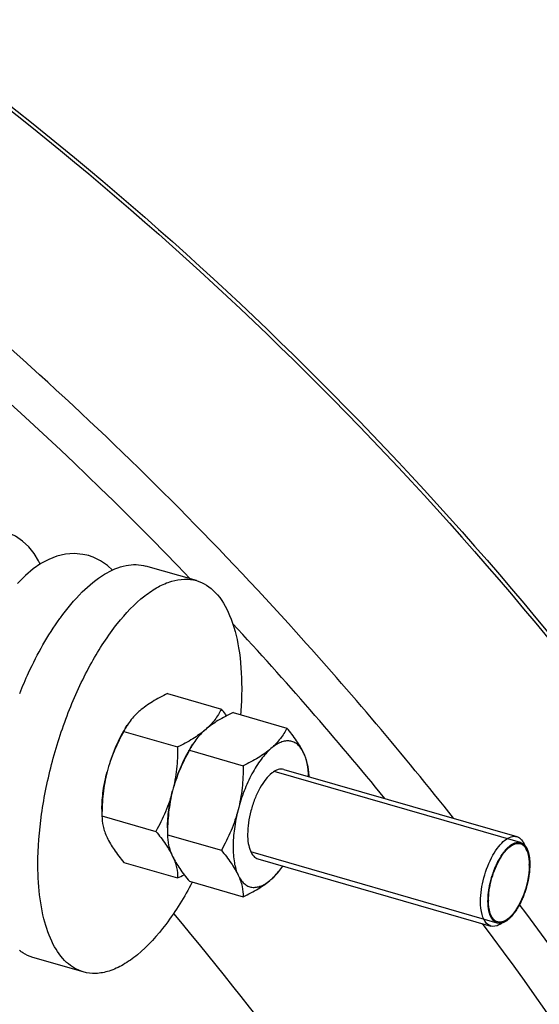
# Model space of a CAD drawing. Extents: x 0 to 594, y 0 to 420.
# Tile 90 of 93: x 558.72 to 563.18, y 255.4 to 263.86. Entities that reach past the tile are written whole.
import ezdxf

# ---------------------------------------------------------------- set-up
doc = ezdxf.new("R2010")
doc.units = 0
doc.header["$LTSCALE"] = 32.67
doc.layers.get('0').update_dxf_attribs({"linetype": 'CONTINUOUS'})
doc.layers.add('3_ALL_AXES', color=7, linetype='CONTINUOUS')

msp = doc.modelspace()

# ---------------------------------------------------------------- linework, layer by layer
at = {"color": 7, "linetype": 'CONTINUOUS'}
for p, q in [((559.3489, 259.2411), (559.3093, 259.2545)), ((563.0746, 256.7177), (563.0534, 256.7694)), ((562.9043, 256.1278), (562.8588, 256.0953))]:
    msp.add_line(p, q, dxfattribs=at)
at = {"color": 2, "linetype": 'CONTINUOUS'}
for p, q in [((563.0193, 256.7888), (560.9032, 257.3997)), ((562.8196, 256.0971), (560.7035, 256.708))]:
    msp.add_line(p, q, dxfattribs=at)
at = {"color": 7, "linetype": 'CONTINUOUS'}
for points in [[(558.8936, 259.1815), (558.8809, 259.2085), (558.842, 259.272), (558.7962, 259.329), (558.7429, 259.3793), (558.6834, 259.4207), (558.6196, 259.4516)], [(559.3107, 259.2541), (559.2615, 259.2654), (559.1862, 259.2718), (559.1112, 259.2661), (559.0381, 259.2492), (558.9681, 259.2224), (558.9001, 259.1859), (558.8332, 259.1398), (558.7667, 259.0834), (558.6998, 259.0154)], [(559.5144, 259.1288), (559.4724, 259.1685), (559.4127, 259.2101), (559.3489, 259.2411)]]:
    msp.add_lwpolyline(points, dxfattribs=at)
at = {"color": 9, "linetype": 'CONTINUOUS'}
for centre, radius, start, end in [((537.687, 237.5025), 31.1548, 43.77254, 52.99791), ((537.3047, 237.1272), 31.6906, 39.2264, 42.82129)]:
    msp.add_arc(centre, radius, start, end, dxfattribs=at)
at = {"color": 7, "linetype": 'CONTINUOUS'}
for centre, start, end in [((562.5792, 256.5945), 359.99926, 0.47435), ((563.2597, 256.2914), 179.99926, 180.47435)]:
    msp.add_arc(centre, 0.5153, start, end, dxfattribs=at)
for points, knots in [([(553.0573, 266.5516), (556.1102, 265.1554), (560.3527, 262.1065), (564.733, 256.898), (567.3168, 252.4932), (569.0246, 247.8504), (569.7712, 243.1905), (569.5432, 239.4152), (568.8315, 236.636), (568.3092, 235.3431), (568.0082, 234.7279)], [0, 0, 0, 0, 0.260954, 0.395137, 0.527625, 0.655751, 0.777521, 0.892019, 0.946755, 1, 1, 1, 1]), ([(560.9866, 257.4173), (560.979, 257.4194), (560.9626, 257.4214), (560.9369, 257.4169), (560.9105, 257.4053), (560.8726, 257.3795), (560.8266, 257.3304), (560.7776, 257.2546), (560.7351, 257.1634), (560.7022, 257.0633), (560.6811, 256.9611), (560.6757, 256.8927), (560.6757, 256.8597)], [0, 0, 0, 0, 0.034092, 0.070689, 0.111685, 0.158179, 0.268682, 0.400773, 0.548458, 0.703567, 0.857037, 1, 1, 1, 1]), ([(560.6757, 256.8597), (560.6757, 256.8333), (560.6787, 256.7847), (560.6951, 256.72), (560.7224, 256.6717), (560.7507, 256.6527), (560.7647, 256.6487)], [0, 0, 0, 0, 0.327014, 0.600461, 0.81931, 1, 1, 1, 1]), ([(562.6762, 256.2822), (562.6762, 256.3505), (562.698, 256.4883), (562.7588, 256.6469), (562.8271, 256.753), (562.8796, 256.8087), (562.9331, 256.8417), (562.9716, 256.8442), (562.9871, 256.8398)], [0, 0, 0, 0, 0.296487, 0.599409, 0.731804, 0.842564, 0.929879, 1, 1, 1, 1]), ([(562.9871, 256.8398), (562.9918, 256.8384), (563.0113, 256.8307), (563.027, 256.8151), (563.0361, 256.802)], [0, 0, 0, 0, 0.235101, 1, 1, 1, 1]), ([(562.7445, 256.2914), (562.7445, 256.3493), (562.7626, 256.4667), (562.813, 256.6023), (562.8708, 256.695), (562.9222, 256.7546), (562.9762, 256.7855), (563.0073, 256.7812)], [0, 0, 0, 0, 0.293038, 0.594255, 0.727706, 0.840986, 1, 1, 1, 1]), ([(563.037, 256.7693), (563.0409, 256.7665), (563.0573, 256.7525), (563.0683, 256.7331), (563.0746, 256.7176)], [0, 0, 0, 0, 0.22341, 1, 1, 1, 1]), ([(563.0746, 256.7176), (563.0779, 256.7095), (563.0905, 256.6711), (563.0942, 256.6303), (563.0945, 256.5988)], [0, 0, 0, 0, 0.21809, 1, 1, 1, 1]), ([(563.0945, 256.5945), (563.0945, 256.5017), (563.0629, 256.3636), (562.9851, 256.2102), (562.9327, 256.1482), (562.9043, 256.1278)], [0, 0, 0, 0, 0.539611, 0.796557, 1, 1, 1, 1]), ([(562.7652, 256.0711), (562.7512, 256.0752), (562.714, 256.1004), (562.6819, 256.1783), (562.6762, 256.2443), (562.6762, 256.2822)], [0, 0, 0, 0, 0.181176, 0.528721, 1, 1, 1, 1]), ([(562.8019, 256.1166), (562.7812, 256.1312), (562.7502, 256.1898), (562.7448, 256.2511), (562.7445, 256.2871)], [0, 0, 0, 0, 0.41288, 1, 1, 1, 1]), ([(560.039, 256.1796), (561.6127, 254.3007), (564.2345, 250.2365), (566.0359, 244.5553), (566.354, 240.0843), (566.0376, 236.9519), (565.1758, 234.0679), (564.2343, 232.3408), (563.6857, 231.5586)], [0, 0, 0, 0, 0.276496, 0.539006, 0.662522, 0.780113, 0.892213, 1, 1, 1, 1]), ([(562.9043, 256.1278), (562.8996, 256.1245), (562.8825, 256.1134), (562.8626, 256.1057), (562.848, 256.1044)], [0, 0, 0, 0, 0.280487, 1, 1, 1, 1]), ([(562.8588, 256.0953), (562.851, 256.0897), (562.8235, 256.0724), (562.7875, 256.0647), (562.7652, 256.0711)], [0, 0, 0, 0, 0.294166, 1, 1, 1, 1])]:
    msp.add_open_spline(points, degree=3, knots=knots, dxfattribs=at)
at = {"color": 9, "linetype": 'CONTINUOUS'}
for points, knots in [([(553.0641, 266.5244), (556.115, 265.121), (560.3535, 262.0638), (564.7298, 256.8488), (567.3106, 252.4419), (569.0155, 247.8019), (569.7603, 243.1514), (569.5338, 239.3888), (568.826, 236.6236), (568.3071, 235.3388), (568.0082, 234.7279)], [0, 0, 0, 0, 0.261371, 0.395792, 0.528468, 0.656681, 0.778373, 0.892572, 0.947062, 1, 1, 1, 1]), ([(562.4436, 256.9979), (562.0108, 257.5458), (560.2188, 259.6669), (558.1487, 261.5542), (556.478, 262.7898)], [0, 0, 0, 0, 0.251503, 1, 1, 1, 1]), ([(567.0091, 232.6859), (567.4112, 233.5077), (568.0777, 235.2624), (568.6309, 238.0777), (568.747, 241.0629), (568.3111, 245.2539), (566.6558, 250.5528), (564.3709, 254.429), (563.0091, 256.2602)], [0, 0, 0, 0, 0.109573, 0.223456, 0.342229, 0.466021, 0.726681, 1, 1, 1, 1]), ([(560.3244, 226.2553), (560.8905, 226.5267), (561.9834, 227.1445), (563.4757, 228.2877), (564.7947, 229.6293), (565.925, 231.1534), (566.8542, 232.8429), (567.8244, 235.3208), (568.3332, 238.0324), (568.3992, 240.8453), (568.1626, 243.8204), (566.923, 249.2025), (564.6274, 253.5031), (562.6942, 256.0919)], [0, 0, 0, 0, 0.055226, 0.110023, 0.164854, 0.220179, 0.276422, 0.333953, 0.453738, 0.516505, 0.581179, 0.715786, 1, 1, 1, 1])]:
    msp.add_open_spline(points, degree=3, knots=knots, dxfattribs=at)
at = {"color": 7, "linetype": 'CONTINUOUS'}
for points in [[(563.0361, 256.802), (563.0431, 256.7919), (563.0488, 256.7808), (563.0534, 256.7694)], [(563.0073, 256.7812), (563.0179, 256.7797), (563.0283, 256.7754), (563.037, 256.7693)], [(562.848, 256.1044), (562.8322, 256.1029), (562.8149, 256.1075), (562.8019, 256.1166)]]:
    msp.add_open_spline(points, degree=3, dxfattribs=at)
at = {"color": 2, "linetype": 'CONTINUOUS'}
for points, knots in [([(562.7395, 256.2871), (562.7399, 256.2939), (562.7404, 256.3042), (562.7412, 256.3179), (562.7418, 256.3282), (562.7422, 256.3368), (562.7426, 256.3437), (562.7429, 256.3488), (562.7431, 256.3531), (562.7438, 256.3568), (562.7443, 256.3605), (562.7451, 256.3651), (562.7462, 256.3725), (562.7477, 256.3817), (562.7494, 256.3927), (562.7512, 256.4038), (562.7526, 256.413), (562.7536, 256.4195), (562.7541, 256.4232), (562.7548, 256.4259), (562.7555, 256.4287), (562.7565, 256.4325), (562.7581, 256.439), (562.7605, 256.4483), (562.7633, 256.4595), (562.7662, 256.4707), (562.7685, 256.48), (562.7702, 256.4865), (562.7711, 256.4903), (562.7718, 256.4931), (562.7725, 256.4958), (562.7739, 256.4994), (562.776, 256.5058), (562.7792, 256.5148), (562.783, 256.5256), (562.7868, 256.5365), (562.79, 256.5455), (562.7925, 256.5527), (562.7941, 256.5573), (562.7954, 256.5609), (562.7966, 256.5645), (562.7985, 256.5686), (562.8008, 256.5735), (562.8038, 256.5801), (562.8076, 256.5884), (562.8121, 256.5982), (562.8159, 256.6065), (562.8189, 256.613), (562.8212, 256.618), (562.823, 256.6221), (562.8244, 256.625), (562.8251, 256.6266), (562.8257, 256.6279), (562.8263, 256.6289), (562.8272, 256.6304), (562.8287, 256.633), (562.8309, 256.6367), (562.8335, 256.6411), (562.837, 256.647), (562.8413, 256.6543), (562.8466, 256.6632), (562.8509, 256.6705), (562.8544, 256.6764), (562.857, 256.6808), (562.8592, 256.6846), (562.8611, 256.6869), (562.8629, 256.6893), (562.8653, 256.6923), (562.869, 256.6972), (562.8737, 256.7032), (562.8793, 256.7104), (562.8849, 256.7177), (562.8891, 256.7231), (562.892, 256.7267), (562.8931, 256.7282), (562.8941, 256.7294), (562.895, 256.7307), (562.8962, 256.7317), (562.8976, 256.7331), (562.8996, 256.7349), (562.902, 256.7371), (562.9049, 256.7398), (562.9087, 256.7433), (562.9135, 256.7478), (562.9183, 256.7522), (562.9222, 256.7558), (562.9251, 256.7584), (562.9275, 256.7607), (562.9294, 256.7624), (562.9309, 256.7638), (562.9321, 256.7649), (562.933, 256.7654), (562.934, 256.7659), (562.9352, 256.7666), (562.938, 256.7682), (562.9423, 256.7706), (562.948, 256.7738), (562.9537, 256.777), (562.9584, 256.7797), (562.9617, 256.7816), (562.9636, 256.7827), (562.9651, 256.7835), (562.9662, 256.7841), (562.9672, 256.7847), (562.9679, 256.7851), (562.9685, 256.7854), (562.9689, 256.7855), (562.9696, 256.7856), (562.9711, 256.7858), (562.9733, 256.7862), (562.976, 256.7867), (562.9787, 256.7872), (562.9823, 256.7878), (562.9867, 256.7886), (562.9939, 256.7899), (562.9993, 256.7908), (563.0029, 256.7915)], [0, 0, 0, 0, 0.03125, 0.046875, 0.0625, 0.078125, 0.085938, 0.09375, 0.101562, 0.105469, 0.109375, 0.117188, 0.125, 0.140625, 0.15625, 0.171875, 0.1875, 0.195312, 0.199219, 0.203125, 0.207031, 0.210938, 0.21875, 0.234375, 0.25, 0.265625, 0.28125, 0.289062, 0.292969, 0.296875, 0.300781, 0.304688, 0.3125, 0.328125, 0.34375, 0.359375, 0.375, 0.382812, 0.390625, 0.394531, 0.398438, 0.40625, 0.414062, 0.421875, 0.4375, 0.453125, 0.46875, 0.476562, 0.484375, 0.492188, 0.496094, 0.498047, 0.5, 0.501953, 0.503906, 0.507812, 0.515625, 0.523438, 0.53125, 0.546875, 0.5625, 0.578125, 0.585938, 0.59375, 0.601562, 0.605469, 0.609375, 0.617188, 0.625, 0.640625, 0.65625, 0.671875, 0.6875, 0.691406, 0.695312, 0.697266, 0.699219, 0.703125, 0.707031, 0.710938, 0.71875, 0.726562, 0.734375, 0.75, 0.765625, 0.773438, 0.78125, 0.789062, 0.792969, 0.796875, 0.800781, 0.802734, 0.804688, 0.808594, 0.8125, 0.828125, 0.84375, 0.859375, 0.875, 0.882812, 0.886719, 0.890625, 0.894531, 0.896484, 0.898438, 0.900391, 0.901367, 0.902344, 0.90625, 0.914062, 0.921875, 0.929688, 0.9375, 0.953125, 0.96875, 1, 1, 1, 1]), ([(563.0029, 256.7915), (563.004, 256.7913), (563.0064, 256.7911), (563.0093, 256.7908), (563.0113, 256.7906), (563.0125, 256.7904), (563.0137, 256.7901), (563.0151, 256.7897), (563.0169, 256.7893), (563.0187, 256.7888), (563.0202, 256.7885), (563.0214, 256.7882), (563.0225, 256.7878), (563.0245, 256.7869), (563.0268, 256.786), (563.0288, 256.7852), (563.0299, 256.7847), (563.0308, 256.7844), (563.0315, 256.7839), (563.0326, 256.7833), (563.0344, 256.7823), (563.0364, 256.7811), (563.0382, 256.7801), (563.0392, 256.7794), (563.0403, 256.7786), (563.0415, 256.7776), (563.0431, 256.7764), (563.0446, 256.7752), (563.0459, 256.7742), (563.0469, 256.7735), (563.0479, 256.7725), (563.0497, 256.7708), (563.0521, 256.7684), (563.0541, 256.7664), (563.0551, 256.7654)], [0, 0, 0, 0, 0.0625, 0.125, 0.15625, 0.171875, 0.1875, 0.21875, 0.25, 0.28125, 0.3125, 0.328125, 0.34375, 0.375, 0.4375, 0.46875, 0.484375, 0.5, 0.515625, 0.53125, 0.5625, 0.625, 0.65625, 0.671875, 0.6875, 0.71875, 0.75, 0.78125, 0.8125, 0.828125, 0.84375, 0.875, 0.9375, 1, 1, 1, 1]), ([(563.0551, 256.7654), (563.0562, 256.7641), (563.0579, 256.7621), (563.0601, 256.7594), (563.0616, 256.7572), (563.0632, 256.7551), (563.0648, 256.7528), (563.066, 256.7508), (563.067, 256.7492), (563.0678, 256.7481), (563.0686, 256.7467), (563.0696, 256.7449), (563.0706, 256.743), (563.0717, 256.7412), (563.0726, 256.7394), (563.0737, 256.7371), (563.0748, 256.7349), (563.0757, 256.7331), (563.0766, 256.731), (563.0777, 256.7286), (563.0785, 256.7265), (563.079, 256.7255)], [0, 0, 0, 0, 0.125, 0.1875, 0.25, 0.3125, 0.375, 0.4375, 0.46875, 0.5, 0.53125, 0.5625, 0.625, 0.65625, 0.6875, 0.75, 0.8125, 0.84375, 0.875, 0.9375, 1, 1, 1, 1]), ([(563.079, 256.7255), (563.0798, 256.7234), (563.0813, 256.7191), (563.083, 256.7142), (563.0842, 256.711), (563.0848, 256.7094), (563.0853, 256.7077), (563.0859, 256.7053), (563.0868, 256.7023), (563.0877, 256.6988), (563.0887, 256.6952), (563.0895, 256.6922), (563.0901, 256.6899), (563.0907, 256.6874), (563.0915, 256.6828), (563.0925, 256.6777), (563.0934, 256.6732), (563.0939, 256.6706), (563.0943, 256.6687), (563.0945, 256.6666), (563.0949, 256.6639), (563.0955, 256.6591), (563.0962, 256.6536), (563.0969, 256.6488), (563.0972, 256.646), (563.0974, 256.643), (563.0977, 256.6394), (563.098, 256.635), (563.0984, 256.6306), (563.0986, 256.627), (563.0989, 256.6241), (563.099, 256.6211), (563.0991, 256.6157), (563.0993, 256.608), (563.0994, 256.6019), (563.0995, 256.5988)], [0, 0, 0, 0, 0.0625, 0.125, 0.140625, 0.15625, 0.171875, 0.1875, 0.21875, 0.25, 0.28125, 0.3125, 0.328125, 0.34375, 0.375, 0.4375, 0.46875, 0.484375, 0.5, 0.515625, 0.53125, 0.5625, 0.625, 0.65625, 0.671875, 0.6875, 0.71875, 0.75, 0.78125, 0.8125, 0.828125, 0.84375, 0.875, 0.9375, 1, 1, 1, 1]), ([(563.0995, 256.5988), (563.0992, 256.5933), (563.0985, 256.5821), (563.0977, 256.5681), (563.0971, 256.5569), (563.0967, 256.5499), (563.0964, 256.5444), (563.0961, 256.5402), (563.0959, 256.5367), (563.0958, 256.5342), (563.0957, 256.5328), (563.0957, 256.5318), (563.0955, 256.5307), (563.0953, 256.5292), (563.0948, 256.5266), (563.0943, 256.5229), (563.0936, 256.5185), (563.0926, 256.5126), (563.0914, 256.5052), (563.09, 256.4964), (563.0886, 256.4875), (563.0875, 256.4802), (563.0865, 256.4743), (563.0858, 256.4698), (563.0852, 256.4661), (563.0848, 256.4636), (563.0846, 256.4621), (563.0844, 256.461), (563.0841, 256.4598), (563.0837, 256.4583), (563.0831, 256.4557), (563.0821, 256.4519), (563.0809, 256.4473), (563.0794, 256.4413), (563.0774, 256.4337), (563.0751, 256.4246), (563.0728, 256.4155), (563.0709, 256.4079), (563.0693, 256.4019), (563.0681, 256.3973), (563.0672, 256.3935), (563.0664, 256.3905), (563.0659, 256.3882), (563.065, 256.3861), (563.064, 256.3832), (563.0628, 256.3796), (563.0612, 256.3752), (563.0592, 256.3695), (563.0566, 256.3623), (563.0536, 256.3536), (563.0505, 256.3449), (563.0479, 256.3377), (563.0459, 256.332), (563.0444, 256.3276), (563.0431, 256.324), (563.0422, 256.3215), (563.0417, 256.3201), (563.0413, 256.319), (563.0408, 256.318), (563.0402, 256.3166), (563.0391, 256.3143), (563.0376, 256.311), (563.0357, 256.307), (563.0333, 256.3016), (563.0302, 256.295), (563.0265, 256.287), (563.0228, 256.279), (563.0197, 256.2723), (563.0172, 256.267), (563.0153, 256.263), (563.0138, 256.2596), (563.0127, 256.2573), (563.0121, 256.256), (563.0117, 256.2549), (563.0111, 256.2541), (563.0104, 256.2529), (563.0091, 256.2508), (563.0074, 256.2479), (563.0052, 256.2443), (563.0024, 256.2396), (562.9988, 256.2336), (562.9946, 256.2265), (562.9903, 256.2194), (562.9867, 256.2135), (562.9839, 256.2087), (562.9817, 256.2052), (562.98, 256.2022), (562.9787, 256.2001), (562.978, 256.199), (562.9775, 256.198), (562.9769, 256.1974), (562.9762, 256.1964), (562.9748, 256.1947), (562.973, 256.1924), (562.9707, 256.1895), (562.9677, 256.1857), (562.964, 256.181), (562.9594, 256.1753), (562.9549, 256.1696), (562.9512, 256.1648), (562.9482, 256.161), (562.9459, 256.1582), (562.944, 256.1558), (562.9427, 256.1542), (562.942, 256.1532), (562.9414, 256.1525), (562.9408, 256.152), (562.94, 256.1513), (562.9387, 256.1501), (562.9367, 256.1483), (562.9344, 256.1462), (562.9312, 256.1434), (562.9273, 256.1399), (562.9211, 256.1343), (562.9132, 256.1272), (562.907, 256.1216), (562.9038, 256.1188)], [0, 0, 0, 0, 0.03125, 0.0625, 0.078125, 0.09375, 0.101562, 0.109375, 0.117188, 0.121094, 0.123047, 0.125, 0.126953, 0.128906, 0.132812, 0.140625, 0.148438, 0.15625, 0.171875, 0.1875, 0.203125, 0.21875, 0.226562, 0.234375, 0.242188, 0.246094, 0.248047, 0.25, 0.251953, 0.253906, 0.257812, 0.265625, 0.273438, 0.28125, 0.296875, 0.3125, 0.328125, 0.34375, 0.351562, 0.359375, 0.367188, 0.371094, 0.375, 0.378906, 0.382812, 0.390625, 0.398438, 0.40625, 0.421875, 0.4375, 0.453125, 0.46875, 0.476562, 0.484375, 0.492188, 0.496094, 0.498047, 0.5, 0.501953, 0.503906, 0.507812, 0.515625, 0.523438, 0.53125, 0.546875, 0.5625, 0.578125, 0.59375, 0.601562, 0.609375, 0.617188, 0.621094, 0.623047, 0.625, 0.626953, 0.628906, 0.632812, 0.640625, 0.648438, 0.65625, 0.671875, 0.6875, 0.703125, 0.71875, 0.726562, 0.734375, 0.742188, 0.746094, 0.748047, 0.75, 0.751953, 0.753906, 0.757812, 0.765625, 0.773438, 0.78125, 0.796875, 0.8125, 0.828125, 0.84375, 0.851562, 0.859375, 0.867188, 0.871094, 0.873047, 0.875, 0.876953, 0.878906, 0.882812, 0.890625, 0.898438, 0.90625, 0.921875, 0.9375, 0.96875, 1, 1, 1, 1]), ([(562.8047, 256.1034), (562.8024, 256.1053), (562.7988, 256.1081), (562.794, 256.1119), (562.7911, 256.1142), (562.7887, 256.1161), (562.7872, 256.1173), (562.7861, 256.1181), (562.7856, 256.1186), (562.7851, 256.1194), (562.7844, 256.1202), (562.7834, 256.1216), (562.7822, 256.1233), (562.7801, 256.1261), (562.7776, 256.1295), (562.7751, 256.133), (562.7731, 256.1358), (562.7718, 256.1375), (562.7708, 256.1389), (562.7702, 256.1397), (562.7697, 256.1404), (562.7692, 256.1412), (562.7685, 256.1428), (562.7675, 256.145), (562.7663, 256.1477), (562.7651, 256.1504), (562.7635, 256.154), (562.7619, 256.1576), (562.7602, 256.1611), (562.759, 256.1638), (562.758, 256.166), (562.7573, 256.1676), (562.7569, 256.1685), (562.7566, 256.1691), (562.7564, 256.17), (562.7561, 256.171), (562.7556, 256.1729), (562.7548, 256.1756), (562.7539, 256.1789), (562.7528, 256.1832), (562.7513, 256.1885), (562.7498, 256.1939), (562.7486, 256.1982), (562.7479, 256.2009), (562.7474, 256.2028), (562.7471, 256.2039), (562.7469, 256.2052), (562.7467, 256.2067), (562.7463, 256.2092), (562.7459, 256.2123), (562.7452, 256.2172), (562.7443, 256.2234), (562.7432, 256.2308), (562.7424, 256.2364), (562.7418, 256.2401), (562.7416, 256.2417), (562.7414, 256.2429), (562.7413, 256.2442), (562.7413, 256.2466), (562.7411, 256.2501), (562.7409, 256.2555), (562.7406, 256.2624), (562.7401, 256.2734), (562.7397, 256.2816), (562.7395, 256.2871)], [0, 0, 0, 0, 0.0625, 0.09375, 0.125, 0.140625, 0.15625, 0.164062, 0.167969, 0.171875, 0.179688, 0.1875, 0.203125, 0.21875, 0.25, 0.28125, 0.296875, 0.3125, 0.320312, 0.328125, 0.332031, 0.335938, 0.34375, 0.359375, 0.375, 0.390625, 0.40625, 0.4375, 0.453125, 0.46875, 0.484375, 0.492188, 0.496094, 0.5, 0.503906, 0.507812, 0.515625, 0.53125, 0.546875, 0.5625, 0.59375, 0.625, 0.640625, 0.65625, 0.664062, 0.667969, 0.671875, 0.679688, 0.6875, 0.703125, 0.71875, 0.75, 0.78125, 0.8125, 0.820312, 0.828125, 0.832031, 0.835938, 0.84375, 0.859375, 0.875, 0.90625, 0.9375, 1, 1, 1, 1]), ([(562.8624, 256.0978), (562.8611, 256.0976), (562.8586, 256.097), (562.8555, 256.0963), (562.8533, 256.0958), (562.852, 256.0955), (562.8501, 256.0953), (562.8478, 256.0951), (562.8452, 256.0948), (562.8436, 256.0946), (562.8423, 256.0945), (562.8411, 256.0945), (562.8391, 256.0945), (562.8367, 256.0946), (562.8346, 256.0946), (562.8334, 256.0947), (562.8325, 256.0946), (562.8316, 256.0948), (562.8304, 256.095), (562.8283, 256.0954), (562.8258, 256.0958), (562.8237, 256.0961), (562.8225, 256.0963), (562.8214, 256.0967), (562.82, 256.0971), (562.8184, 256.0976), (562.8167, 256.0981), (562.8153, 256.0986), (562.8142, 256.0989), (562.8131, 256.0994), (562.8111, 256.1004), (562.8082, 256.1017), (562.8059, 256.1028), (562.8047, 256.1034)], [0, 0, 0, 0, 0.0625, 0.125, 0.15625, 0.171875, 0.1875, 0.25, 0.28125, 0.3125, 0.328125, 0.34375, 0.375, 0.4375, 0.46875, 0.484375, 0.5, 0.515625, 0.53125, 0.5625, 0.625, 0.65625, 0.671875, 0.6875, 0.71875, 0.75, 0.78125, 0.8125, 0.828125, 0.84375, 0.875, 0.9375, 1, 1, 1, 1]), ([(562.9038, 256.1188), (562.9021, 256.1177), (562.8995, 256.1159), (562.8961, 256.1136), (562.8936, 256.1121), (562.891, 256.1104), (562.8884, 256.109), (562.8863, 256.1079), (562.8846, 256.1069), (562.8834, 256.1062), (562.882, 256.1056), (562.8801, 256.1047), (562.8783, 256.1039), (562.8767, 256.1031), (562.8758, 256.1027), (562.8745, 256.1022), (562.8726, 256.1014), (562.8702, 256.1004), (562.8667, 256.0992), (562.8641, 256.0984), (562.8624, 256.0978)], [0, 0, 0, 0, 0.125, 0.1875, 0.25, 0.3125, 0.375, 0.4375, 0.46875, 0.5, 0.53125, 0.5625, 0.625, 0.65625, 0.671875, 0.6875, 0.75, 0.8125, 0.875, 1, 1, 1, 1])]:
    msp.add_open_spline(points, degree=3, knots=knots, dxfattribs=at)
at = {"layer": '3_ALL_AXES', "color": 7, "linetype": 'CONTINUOUS'}
for p, q in [((560.2352, 259.0393), (559.8022, 259.1643)), ((559.9877, 258.0689), (560.4501, 257.9354)), ((560.5507, 257.9064), (561.013, 257.7729)), ((559.6125, 257.7439), (560.0748, 257.6104)), ((559.6248, 257.7693), (559.6418, 257.7963)), ((560.1754, 257.5814), (560.6377, 257.4479)), ((560.1877, 257.6068), (560.2047, 257.6338)), ((560.9866, 257.4173), (562.9871, 256.8398)), ((561.2007, 257.3725), (561.2007, 257.3555)), ((559.4248, 257.0765), (559.4248, 257.0184)), ((559.4248, 257.0184), (559.8872, 256.885)), ((559.9877, 256.914), (559.9877, 256.8559)), ((559.9877, 256.8559), (560.4501, 256.7225)), ((560.7647, 256.6487), (562.7652, 256.0711)), ((559.6125, 256.618), (560.0748, 256.4846)), ((560.1754, 256.4555), (560.6377, 256.3221)), ((559.2645, 255.6766), (558.8314, 255.8016))]:
    msp.add_line(p, q, dxfattribs=at)
for centre, radius, start, end in [((560.8655, 257.4177), 2.22, 144.09419, 144.29607), ((560.4798, 257.231), 1.0104, 147.80522, 149.39846), ((560.1497, 257.4782), 0.5994, 150.98687, 153.68584), ((560.1193, 257.495), 0.5646, 147.8353, 150.98423), ((561.0514, 257.0632), 1.0205, 147.81023, 149.84421), ((561.0427, 257.0685), 1.0104, 147.80522, 149.39846), ((560.7126, 257.3157), 0.5994, 150.98687, 153.68584), ((560.6822, 257.3325), 0.5646, 147.8353, 150.98423), ((559.2981, 258.1005), 1.7929, 295.67228, 297.65722)]:
    msp.add_arc(centre, radius, start, end, dxfattribs=at)
for points, knots in [([(559.0674, 258.7196), (559.1244, 258.7983), (559.2387, 258.9368), (559.4286, 259.0949), (559.6187, 259.181), (559.7477, 259.18), (559.8022, 259.1643)], [0, 0, 0, 0, 0.321679, 0.591723, 0.812282, 1, 1, 1, 1]), ([(558.8748, 256.6002), (558.8748, 256.7444), (558.8989, 257.0436), (558.991, 257.4906), (559.135, 257.9288), (559.3208, 258.3275), (559.5351, 258.6592), (559.7365, 258.8742), (559.9023, 258.9871), (560.0178, 259.0377), (560.13, 259.0576), (560.2021, 259.0488), (560.2352, 259.0393)], [0, 0, 0, 0, 0.142967, 0.296428, 0.451537, 0.599221, 0.731313, 0.841817, 0.888314, 0.92931, 0.965908, 1, 1, 1, 1]), ([(560.2352, 259.0393), (560.2966, 259.0216), (560.4203, 258.9384), (560.5397, 258.7271), (560.6113, 258.4443), (560.6248, 258.2314), (560.6248, 258.1157)], [0, 0, 0, 0, 0.180689, 0.399543, 0.672973, 1, 1, 1, 1]), ([(558.7183, 258.0702), (558.7424, 258.1302), (558.8389, 258.3537), (558.9584, 258.568), (559.0628, 258.7133)], [0, 0, 0, 0, 0.265506, 1, 1, 1, 1]), ([(559.9877, 258.0689), (559.9435, 258.0476), (559.8606, 258.004), (559.7835, 257.95), (559.7498, 257.9209)], [0, 0, 0, 0, 0.523972, 1, 1, 1, 1]), ([(560.6248, 258.1157), (560.6248, 258.0972), (560.624, 258.0214), (560.6201, 257.9457), (560.6156, 257.8885)], [0, 0, 0, 0, 0.243773, 1, 1, 1, 1]), ([(559.7498, 257.9209), (559.7387, 257.9112), (559.698, 257.8736), (559.663, 257.8299), (559.6414, 257.7956)], [0, 0, 0, 0, 0.266327, 1, 1, 1, 1]), ([(560.4501, 257.9354), (560.4343, 257.9035), (560.3949, 257.8389), (560.3426, 257.7842), (560.3127, 257.7584)], [0, 0, 0, 0, 0.474487, 1, 1, 1, 1]), ([(560.5507, 257.9064), (560.5065, 257.8851), (560.4235, 257.8415), (560.3464, 257.7875), (560.3127, 257.7584)], [0, 0, 0, 0, 0.523972, 1, 1, 1, 1]), ([(560.4953, 257.8785), (560.4917, 257.8832), (560.4769, 257.9024), (560.4617, 257.9213), (560.4501, 257.9354)], [0, 0, 0, 0, 0.245876, 1, 1, 1, 1]), ([(559.6102, 257.7453), (559.579, 257.6927), (559.524, 257.5786), (559.4846, 257.4585), (559.4684, 257.3957)], [0, 0, 0, 0, 0.485316, 1, 1, 1, 1]), ([(559.6125, 257.7439), (559.5819, 257.6891), (559.5253, 257.5764), (559.4842, 257.4568), (559.4684, 257.3957)], [0, 0, 0, 0, 0.498239, 1, 1, 1, 1]), ([(560.3127, 257.7584), (560.2791, 257.7292), (560.202, 257.6752), (560.119, 257.6316), (560.0748, 257.6104)], [0, 0, 0, 0, 0.476028, 1, 1, 1, 1]), ([(560.3127, 257.7584), (560.3016, 257.7487), (560.261, 257.7111), (560.2259, 257.6674), (560.2043, 257.6331)], [0, 0, 0, 0, 0.266327, 1, 1, 1, 1]), ([(561.013, 257.7729), (560.9972, 257.741), (560.9579, 257.6764), (560.9055, 257.6217), (560.8757, 257.5959)], [0, 0, 0, 0, 0.474487, 1, 1, 1, 1]), ([(561.1571, 257.5582), (561.1399, 257.5948), (561.0952, 257.6692), (561.0422, 257.7375), (561.013, 257.7729)], [0, 0, 0, 0, 0.468983, 1, 1, 1, 1]), ([(561.1571, 257.5582), (561.1504, 257.5724), (561.1358, 257.5984), (561.1076, 257.6305), (561.0747, 257.6524), (561.038, 257.6632), (560.9985, 257.6623), (560.9575, 257.6503), (560.9156, 257.6278), (560.889, 257.6075), (560.8757, 257.5959)], [0, 0, 0, 0, 0.136971, 0.258651, 0.36962, 0.476648, 0.587495, 0.708962, 0.845664, 1, 1, 1, 1]), ([(560.0748, 257.6104), (560.0748, 257.547), (560.0693, 257.42), (560.0472, 257.2946), (560.0313, 257.2332)], [0, 0, 0, 0, 0.499967, 1, 1, 1, 1]), ([(560.1731, 257.5828), (560.1419, 257.5302), (560.087, 257.4161), (560.0475, 257.296), (560.0313, 257.2332)], [0, 0, 0, 0, 0.485316, 1, 1, 1, 1]), ([(560.1754, 257.5814), (560.1448, 257.5266), (560.0882, 257.4139), (560.0471, 257.2943), (560.0313, 257.2332)], [0, 0, 0, 0, 0.498239, 1, 1, 1, 1]), ([(560.8757, 257.5959), (560.8442, 257.5687), (560.784, 257.5001), (560.7077, 257.3767), (560.642, 257.2309), (560.6083, 257.1253), (560.5942, 257.0707)], [0, 0, 0, 0, 0.20669, 0.450047, 0.719205, 1, 1, 1, 1]), ([(560.8757, 257.5959), (560.842, 257.5667), (560.7649, 257.5127), (560.6819, 257.4691), (560.6377, 257.4479)], [0, 0, 0, 0, 0.476028, 1, 1, 1, 1]), ([(561.2007, 257.3725), (561.2007, 257.4021), (561.1937, 257.4663), (561.1717, 257.5271), (561.1571, 257.5582)], [0, 0, 0, 0, 0.463398, 1, 1, 1, 1]), ([(561.1997, 257.3558), (561.198, 257.3934), (561.1906, 257.4625), (561.1705, 257.5295), (561.1571, 257.5582)], [0, 0, 0, 0, 0.543388, 1, 1, 1, 1]), ([(559.4248, 257.0765), (559.4248, 257.1284), (559.4332, 257.236), (559.4544, 257.3417), (559.4684, 257.3957)], [0, 0, 0, 0, 0.482355, 1, 1, 1, 1]), ([(559.4684, 257.3957), (559.4525, 257.3343), (559.4303, 257.2088), (559.4248, 257.0819), (559.4248, 257.0184)], [0, 0, 0, 0, 0.500033, 1, 1, 1, 1]), ([(560.6377, 257.4479), (560.6377, 257.3845), (560.6322, 257.2575), (560.6101, 257.1321), (560.5942, 257.0707)], [0, 0, 0, 0, 0.499967, 1, 1, 1, 1]), ([(560.0313, 257.2332), (560.0155, 257.172), (559.9743, 257.0525), (559.9178, 256.9397), (559.8872, 256.885)], [0, 0, 0, 0, 0.501761, 1, 1, 1, 1]), ([(559.9877, 256.914), (559.9877, 256.9659), (559.9961, 257.0735), (560.0173, 257.1792), (560.0313, 257.2332)], [0, 0, 0, 0, 0.482355, 1, 1, 1, 1]), ([(560.0313, 257.2332), (560.0154, 257.1718), (559.9933, 257.0463), (559.9877, 256.9194), (559.9877, 256.8559)], [0, 0, 0, 0, 0.500033, 1, 1, 1, 1]), ([(560.5942, 257.0707), (560.5784, 257.0095), (560.5372, 256.89), (560.4807, 256.7772), (560.4501, 256.7225)], [0, 0, 0, 0, 0.501761, 1, 1, 1, 1]), ([(560.5942, 257.0707), (560.5802, 257.0167), (560.559, 256.911), (560.5471, 256.7579), (560.5562, 256.6229), (560.5783, 256.5417), (560.5942, 256.5077)], [0, 0, 0, 0, 0.292212, 0.564502, 0.803341, 1, 1, 1, 1]), ([(559.4248, 257.0184), (559.4248, 256.9888), (559.4318, 256.9246), (559.4538, 256.8638), (559.4684, 256.8327)], [0, 0, 0, 0, 0.463398, 1, 1, 1, 1]), ([(559.8872, 256.885), (559.9164, 256.8496), (559.9693, 256.7813), (560.0141, 256.7069), (560.0313, 256.6702)], [0, 0, 0, 0, 0.531017, 1, 1, 1, 1]), ([(559.4684, 256.8327), (559.4855, 256.7961), (559.5303, 256.7217), (559.5833, 256.6534), (559.6125, 256.618)], [0, 0, 0, 0, 0.468983, 1, 1, 1, 1]), ([(559.9877, 256.8559), (559.9877, 256.8263), (559.9947, 256.7621), (560.0167, 256.7013), (560.0313, 256.6702)], [0, 0, 0, 0, 0.463398, 1, 1, 1, 1]), ([(560.4501, 256.7225), (560.4793, 256.6871), (560.5322, 256.6188), (560.577, 256.5444), (560.5942, 256.5077)], [0, 0, 0, 0, 0.531017, 1, 1, 1, 1]), ([(560.0313, 256.6702), (560.0458, 256.6392), (560.0679, 256.5784), (560.0748, 256.5142), (560.0748, 256.4846)], [0, 0, 0, 0, 0.536602, 1, 1, 1, 1]), ([(560.0313, 256.6702), (560.0485, 256.6336), (560.0932, 256.5592), (560.1462, 256.4909), (560.1754, 256.4555)], [0, 0, 0, 0, 0.468983, 1, 1, 1, 1]), ([(558.8823, 256.4095), (558.881, 256.4249), (558.8766, 256.4884), (558.8748, 256.552), (558.8748, 256.6002)], [0, 0, 0, 0, 0.243277, 1, 1, 1, 1]), ([(560.8757, 256.47), (560.8846, 256.4778), (560.9224, 256.5133), (560.955, 256.5542), (560.9778, 256.587)], [0, 0, 0, 0, 0.228397, 1, 1, 1, 1]), ([(560.8757, 256.47), (560.8861, 256.4791), (560.9243, 256.5144), (560.9577, 256.5549), (560.9787, 256.5869)], [0, 0, 0, 0, 0.26539, 1, 1, 1, 1]), ([(560.5942, 256.5077), (560.6088, 256.4767), (560.6308, 256.4159), (560.6377, 256.3517), (560.6377, 256.3221)], [0, 0, 0, 0, 0.536602, 1, 1, 1, 1]), ([(560.5942, 256.5077), (560.6009, 256.4935), (560.6155, 256.4675), (560.6437, 256.4354), (560.6766, 256.4135), (560.7133, 256.4028), (560.7528, 256.4036), (560.7938, 256.4156), (560.8357, 256.4381), (560.8623, 256.4585), (560.8757, 256.47)], [0, 0, 0, 0, 0.136971, 0.258651, 0.36962, 0.476648, 0.587495, 0.708962, 0.845664, 1, 1, 1, 1]), ([(560.6377, 256.3221), (560.6819, 256.3433), (560.7649, 256.3869), (560.842, 256.4409), (560.8757, 256.47)], [0, 0, 0, 0, 0.523972, 1, 1, 1, 1]), ([(559.2644, 255.6766), (559.2116, 255.6919), (559.1052, 255.7565), (558.9917, 255.9224), (558.9146, 256.1466), (558.8898, 256.3168), (558.8823, 256.4095)], [0, 0, 0, 0, 0.189482, 0.410547, 0.679752, 1, 1, 1, 1]), ([(560.1996, 256.4476), (560.1335, 256.3216), (559.9966, 256.0978), (559.7874, 255.8627), (559.6137, 255.7379), (559.4926, 255.6813), (559.3749, 255.6581), (559.299, 255.6666), (559.2644, 255.6766)], [0, 0, 0, 0, 0.330819, 0.607997, 0.724195, 0.826081, 0.916375, 1, 1, 1, 1]), ([(558.8314, 255.8016), (558.8008, 255.8104), (558.7612, 255.8286), (558.726, 255.8532), (558.7173, 255.8599)], [0, 0, 0, 0, 0.74319, 1, 1, 1, 1])]:
    msp.add_open_spline(points, degree=3, knots=knots, dxfattribs=at)

doc.saveas('drawing.dxf')
